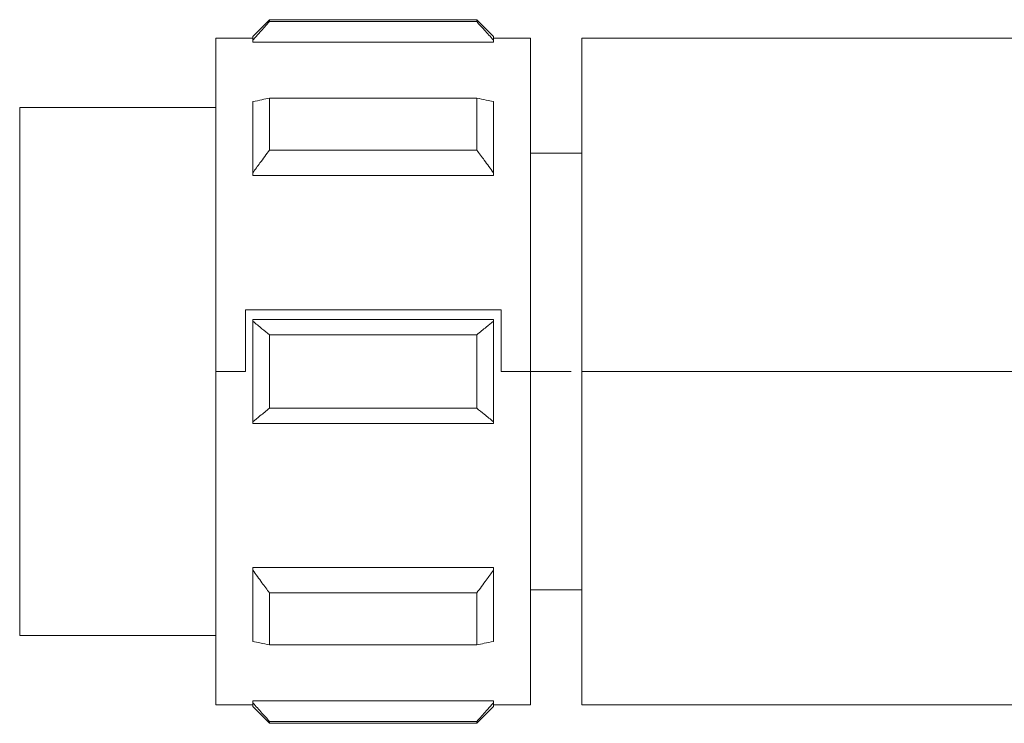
# Model space of a CAD drawing. Header units: millimetres. Extents: x -458 to 1924, y -69 to 431.
# Tile 38 of 49: x 1016 to 1043, y 153 to 172. Entities that reach past the tile are written whole.
import ezdxf

# ---------------------------------------------------------------- set-up
doc = ezdxf.new("R2010")
doc.units = ezdxf.units.MM

# ---------------------------------------------------------------- blocks, each defined once
blk = doc.blocks.new('Drawing View6')
at = {"color": 7, "linetype": 'Continuous', "lineweight": 18}
for p, q in [((-569.425, -5.866), (-569.875, -6.316)), ((-563.825, -5.866), (-569.425, -5.866)), ((-569.425, -5.918), (-569.425, -5.866)), ((-563.825, -5.918), (-569.425, -5.918)), ((-563.375, -6.316), (-563.825, -5.866)), ((-563.825, -5.866), (-563.825, -5.918)), ((-569.875, -6.366), (-570.875, -6.366)), ((-570.875, -15.366), (-570.875, -6.366)), ((-569.875, -6.419), (-569.875, -6.316)), ((-563.375, -6.316), (-563.375, -6.419)), ((-562.375, -6.366), (-563.375, -6.366)), ((-562.375, -6.366), (-562.375, -15.366)), ((-548.987, -6.366), (-560.987, -6.366)), ((-560.987, -6.366), (-560.987, -15.366)), ((-569.875, -6.476), (-569.875, -6.419)), ((-563.375, -6.476), (-569.875, -6.476)), ((-563.375, -6.419), (-563.375, -6.476)), ((-570.875, -8.241), (-576.175, -8.241)), ((-576.175, -8.241), (-576.175, -22.491)), ((-569.875, -10), (-569.875, -8.079)), ((-569.425, -9.387), (-569.425, -7.983)), ((-563.825, -7.983), (-569.425, -7.983)), ((-563.825, -7.983), (-563.825, -9.387)), ((-563.375, -8.079), (-563.375, -10)), ((-563.825, -9.387), (-569.425, -9.387)), ((-560.987, -9.466), (-562.375, -9.466)), ((-569.875, -10.069), (-569.875, -10)), ((-563.375, -10.069), (-569.875, -10.069)), ((-563.375, -10), (-563.375, -10.069)), ((-570.075, -15.366), (-570.075, -13.705)), ((-563.168, -13.705), (-570.075, -13.705)), ((-563.168, -15.366), (-563.168, -13.705)), ((-569.875, -14.008), (-569.875, -13.966)), ((-563.375, -13.966), (-569.875, -13.966)), ((-569.875, -16.724), (-569.875, -14.008)), ((-563.375, -13.966), (-563.375, -14.008)), ((-563.375, -14.008), (-563.375, -16.724)), ((-569.425, -16.359), (-569.425, -14.373)), ((-563.825, -14.373), (-569.425, -14.373)), ((-563.825, -14.373), (-563.825, -16.359)), ((-570.875, -15.366), (-570.075, -15.366)), ((-570.875, -24.366), (-570.875, -15.366)), ((-563.168, -15.366), (-562.375, -15.366)), ((-562.375, -15.366), (-562.375, -24.366)), ((-562.375, -15.366), (-561.275, -15.366)), ((-560.987, -15.366), (-560.987, -24.366)), ((-560.987, -15.366), (-548.213, -15.366)), ((-563.825, -16.359), (-569.425, -16.359)), ((-569.875, -16.766), (-569.875, -16.724)), ((-563.375, -16.724), (-563.375, -16.766)), ((-563.375, -16.766), (-569.875, -16.766)), ((-563.375, -20.663), (-569.875, -20.663)), ((-569.875, -20.732), (-569.875, -20.663)), ((-569.875, -22.653), (-569.875, -20.732)), ((-563.375, -20.663), (-563.375, -20.732)), ((-563.375, -20.732), (-563.375, -22.653)), ((-562.375, -21.266), (-560.987, -21.266)), ((-563.825, -21.345), (-569.425, -21.345)), ((-569.425, -22.749), (-569.425, -21.345)), ((-563.825, -21.345), (-563.825, -22.749)), ((-576.175, -22.491), (-570.875, -22.491)), ((-563.825, -22.749), (-569.425, -22.749)), ((-570.875, -24.366), (-569.875, -24.366)), ((-563.375, -24.256), (-569.875, -24.256)), ((-569.875, -24.314), (-569.875, -24.256)), ((-569.875, -24.416), (-569.875, -24.314)), ((-569.875, -24.416), (-569.425, -24.866)), ((-563.825, -24.866), (-563.375, -24.416)), ((-563.375, -24.256), (-563.375, -24.314)), ((-563.375, -24.314), (-563.375, -24.416)), ((-563.375, -24.366), (-562.375, -24.366)), ((-560.987, -24.366), (-548.987, -24.366)), ((-563.825, -24.814), (-569.425, -24.814)), ((-569.425, -24.866), (-569.425, -24.814)), ((-569.425, -24.866), (-563.825, -24.866)), ((-563.825, -24.814), (-563.825, -24.866))]:
    blk.add_line(p, q, dxfattribs=at)
for points, knots in [([(-569.425, -5.918), (-569.511, -6.012), (-569.663, -6.178), (-569.811, -6.346), (-569.875, -6.419)], [0, 0, 0, 0, 0.569214, 1, 1, 1, 1]), ([(-563.375, -6.419), (-563.457, -6.326), (-563.605, -6.158), (-563.757, -5.993), (-563.825, -5.918)], [0, 0, 0, 0, 0.550612, 1, 1, 1, 1]), ([(-569.875, -8.079), (-569.793, -8.061), (-569.645, -8.029), (-569.493, -7.998), (-569.425, -7.983)], [0, 0, 0, 0, 0.550612, 1, 1, 1, 1]), ([(-563.825, -7.983), (-563.739, -8.001), (-563.587, -8.033), (-563.439, -8.065), (-563.375, -8.079)], [0, 0, 0, 0, 0.569214, 1, 1, 1, 1]), ([(-569.425, -9.387), (-569.511, -9.503), (-569.663, -9.706), (-569.811, -9.911), (-569.875, -10)], [0, 0, 0, 0, 0.5692143, 1, 1, 1, 1]), ([(-563.375, -10), (-563.457, -9.887), (-563.605, -9.681), (-563.757, -9.478), (-563.825, -9.387)], [0, 0, 0, 0, 0.550612, 1, 1, 1, 1]), ([(-569.875, -14.008), (-569.793, -14.075), (-569.645, -14.198), (-569.493, -14.319), (-569.425, -14.373)], [0, 0, 0, 0, 0.550612, 1, 1, 1, 1]), ([(-563.825, -14.373), (-563.739, -14.304), (-563.587, -14.183), (-563.439, -14.061), (-563.375, -14.008)], [0, 0, 0, 0, 0.569214, 1, 1, 1, 1]), ([(-569.425, -16.359), (-569.511, -16.428), (-569.663, -16.549), (-569.811, -16.672), (-569.875, -16.724)], [0, 0, 0, 0, 0.569214, 1, 1, 1, 1]), ([(-563.375, -16.724), (-563.457, -16.657), (-563.605, -16.534), (-563.757, -16.413), (-563.825, -16.359)], [0, 0, 0, 0, 0.550612, 1, 1, 1, 1]), ([(-569.875, -20.732), (-569.793, -20.845), (-569.645, -21.051), (-569.493, -21.254), (-569.425, -21.345)], [0, 0, 0, 0, 0.550612, 1, 1, 1, 1]), ([(-563.825, -21.345), (-563.739, -21.229), (-563.587, -21.026), (-563.439, -20.821), (-563.375, -20.732)], [0, 0, 0, 0, 0.569214, 1, 1, 1, 1]), ([(-569.425, -22.749), (-569.511, -22.731), (-569.663, -22.699), (-569.811, -22.667), (-569.875, -22.653)], [0, 0, 0, 0, 0.569214, 1, 1, 1, 1]), ([(-563.375, -22.653), (-563.457, -22.671), (-563.605, -22.703), (-563.757, -22.735), (-563.825, -22.749)], [0, 0, 0, 0, 0.550612, 1, 1, 1, 1]), ([(-569.875, -24.314), (-569.793, -24.406), (-569.645, -24.574), (-569.493, -24.739), (-569.425, -24.814)], [0, 0, 0, 0, 0.550612, 1, 1, 1, 1]), ([(-563.825, -24.814), (-563.739, -24.72), (-563.587, -24.554), (-563.439, -24.386), (-563.375, -24.314)], [0, 0, 0, 0, 0.5692143, 1, 1, 1, 1])]:
    blk.add_open_spline(points, degree=3, knots=knots, dxfattribs=at)

msp = doc.modelspace()

# ---------------------------------------------------------------- block references
at = {"color": 7, "linetype": 'Continuous', "lineweight": 18}
msp.add_blockref('Drawing View6', (1592.519, 177.474), dxfattribs=at)

doc.saveas('drawing.dxf')
